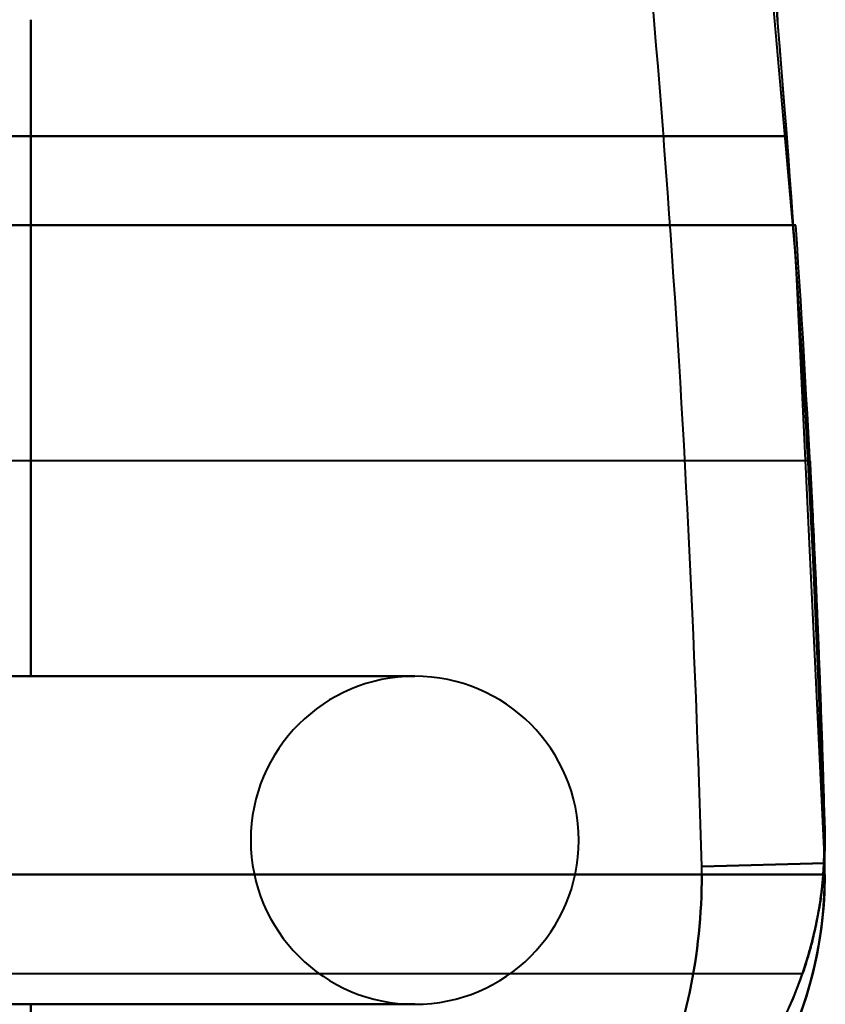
# Model space of a CAD drawing. Header units: millimetres. Extents: x -747 to 747, y -1110 to 610.
# Tile 69 of 93: x 595 to 615, y -354 to -330. Entities that reach past the tile are written whole.
import ezdxf

# ---------------------------------------------------------------- set-up
doc = ezdxf.new("R2010")
doc.units = ezdxf.units.MM
doc.layers.add('G-IMPT', color=8, linetype='Continuous', lineweight=40)

# ---------------------------------------------------------------- blocks, each defined once
blk = doc.blocks.new('NEXA 1000 CALQUES_dwg-755156-Niveau de réf_')
at = {"layer": 'G-IMPT'}
for p, q in [((614.498, -339.415), (590, -339.415)), ((614.498, -339.415), (590, -339.415)), ((614.498, -339.415), (590, -339.415)), ((614.498, -339.415), (590, -339.415)), ((614.857, -349.221), (611.858, -349.305)), ((611.858, -349.305), (614.857, -349.221)), ((611.858, -349.305), (614.857, -349.221)), ((614.857, -349.221), (611.858, -349.305)), ((614.857, -349.221), (611.858, -349.305)), ((611.858, -349.305), (614.857, -349.221)), ((611.858, -349.305), (614.857, -349.221)), ((614.857, -349.221), (611.858, -349.305)), ((614.861, -349.5), (614.857, -349.221)), ((614.861, -349.5), (614.857, -349.221)), ((614.861, -349.5), (611.861, -349.5)), ((614.861, -349.5), (611.861, -349.5)), ((614.861, -349.5), (611.861, -349.5)), ((614.861, -349.5), (611.861, -349.5)), ((590, -351.915), (614.318, -351.915)), ((590, -351.915), (614.318, -351.915)), ((590, -351.915), (614.318, -351.915)), ((590, -351.915), (614.318, -351.915))]:
    blk.add_line(p, q, dxfattribs=at)
at = {"layer": 'G-IMPT', "flags": 128}
for points in [[(614.857, -349.221), (614.151, -334.48), (612.856, -319.778), (612.52, -316.788)], [(614.857, -349.221), (614.151, -334.48), (612.856, -319.778), (612.52, -316.788)], [(595.5, -328.657), (595.5, -332.659), (595.5, -336.661), (595.5, -340.663), (595.5, -344.665)], [(595.5, -344.665), (595.5, -340.663), (595.5, -336.661), (595.5, -332.659), (595.5, -328.657)], [(595.5, -344.665), (595.5, -340.663), (595.5, -336.661), (595.5, -332.659), (595.5, -328.657)], [(595.5, -344.665), (595.5, -340.663), (595.5, -336.661), (595.5, -332.659), (595.5, -328.657)], [(595.5, -328.657), (595.5, -332.659), (595.5, -336.661), (595.5, -340.663), (595.5, -344.665)], [(595.5, -344.665), (595.5, -340.663), (595.5, -336.661), (595.5, -332.659), (595.5, -328.657)], [(595.5, -328.657), (595.5, -332.659), (595.5, -336.661), (595.5, -340.663), (595.5, -344.665)], [(595.5, -328.657), (595.5, -332.659), (595.5, -336.661), (595.5, -340.663), (595.5, -344.665)], [(595.5, -328.657), (595.5, -332.659), (595.5, -336.661), (595.5, -340.663), (595.5, -344.665)], [(595.5, -344.665), (595.5, -340.663), (595.5, -336.661), (595.5, -332.659), (595.5, -328.657)], [(595.5, -344.665), (595.5, -340.663), (595.5, -336.661), (595.5, -332.659), (595.5, -328.657)], [(595.5, -344.665), (595.5, -340.663), (595.5, -336.661), (595.5, -332.659), (595.5, -328.657)], [(595.5, -328.657), (595.5, -332.659), (595.5, -336.661), (595.5, -340.663), (595.5, -344.665)], [(595.5, -344.665), (595.5, -340.663), (595.5, -336.661), (595.5, -332.659), (595.5, -328.657)], [(595.5, -328.657), (595.5, -332.659), (595.5, -336.661), (595.5, -340.663), (595.5, -344.665)], [(595.5, -328.657), (595.5, -332.659), (595.5, -336.661), (595.5, -340.663), (595.5, -344.665)], [(591, -331.5), (596.734, -331.5), (602.468, -331.5), (608.202, -331.5), (613.936, -331.5)], [(613.936, -331.5), (608.202, -331.5), (602.468, -331.5), (596.734, -331.5), (591, -331.5)], [(591, -331.5), (596.734, -331.5), (602.468, -331.5), (608.202, -331.5), (613.936, -331.5)], [(591, -331.5), (596.734, -331.5), (602.468, -331.5), (608.202, -331.5), (613.936, -331.5)], [(613.936, -331.5), (608.202, -331.5), (602.468, -331.5), (596.734, -331.5), (591, -331.5)], [(613.936, -331.5), (608.202, -331.5), (602.468, -331.5), (596.734, -331.5), (591, -331.5)], [(591, -331.5), (596.734, -331.5), (602.468, -331.5), (608.202, -331.5), (613.936, -331.5)], [(613.936, -331.5), (608.202, -331.5), (602.468, -331.5), (596.734, -331.5), (591, -331.5)], [(591, -331.5), (596.734, -331.5), (602.468, -331.5), (608.202, -331.5), (613.936, -331.5)], [(613.936, -331.5), (608.202, -331.5), (602.468, -331.5), (596.734, -331.5), (591, -331.5)], [(591, -331.5), (596.734, -331.5), (602.468, -331.5), (608.202, -331.5), (613.936, -331.5)], [(591, -331.5), (596.734, -331.5), (602.468, -331.5), (608.202, -331.5), (613.936, -331.5)], [(613.936, -331.5), (608.202, -331.5), (602.468, -331.5), (596.734, -331.5), (591, -331.5)], [(613.936, -331.5), (608.202, -331.5), (602.468, -331.5), (596.734, -331.5), (591, -331.5)], [(591, -331.5), (596.734, -331.5), (602.468, -331.5), (608.202, -331.5), (613.936, -331.5)], [(613.936, -331.5), (608.202, -331.5), (602.468, -331.5), (596.734, -331.5), (591, -331.5)], [(614.152, -333.665), (606.864, -333.665), (599.576, -333.665), (592.288, -333.665), (585, -333.665)], [(585, -333.665), (592.288, -333.665), (599.576, -333.665), (606.864, -333.665), (614.152, -333.665)], [(614.152, -333.665), (606.864, -333.665), (599.576, -333.665), (592.288, -333.665), (585, -333.665)], [(585, -333.665), (592.288, -333.665), (599.576, -333.665), (606.864, -333.665), (614.152, -333.665)], [(585, -333.665), (592.288, -333.665), (599.576, -333.665), (606.864, -333.665), (614.152, -333.665)], [(614.152, -333.665), (606.864, -333.665), (599.576, -333.665), (592.288, -333.665), (585, -333.665)], [(585, -333.665), (592.288, -333.665), (599.576, -333.665), (606.864, -333.665), (614.152, -333.665)], [(614.152, -333.665), (606.864, -333.665), (599.576, -333.665), (592.288, -333.665), (585, -333.665)], [(614.152, -333.665), (607.489, -333.665), (600.826, -333.665), (594.163, -333.665), (587.5, -333.665)], [(587.5, -333.665), (594.163, -333.665), (600.826, -333.665), (607.489, -333.665), (614.152, -333.665)], [(587.5, -333.665), (594.163, -333.665), (600.826, -333.665), (607.489, -333.665), (614.152, -333.665)], [(614.152, -333.665), (607.489, -333.665), (600.826, -333.665), (594.163, -333.665), (587.5, -333.665)], [(614.152, -333.665), (607.489, -333.665), (600.826, -333.665), (594.163, -333.665), (587.5, -333.665)], [(587.5, -333.665), (594.163, -333.665), (600.826, -333.665), (607.489, -333.665), (614.152, -333.665)], [(587.5, -333.665), (594.163, -333.665), (600.826, -333.665), (607.489, -333.665), (614.152, -333.665)], [(614.152, -333.665), (607.489, -333.665), (600.826, -333.665), (594.163, -333.665), (587.5, -333.665)], [(604.861, -344.665), (601.396, -344.665), (597.93, -344.665), (594.465, -344.665), (591, -344.665)], [(591, -344.665), (594.465, -344.665), (597.93, -344.665), (601.396, -344.665), (604.861, -344.665)], [(604.861, -344.665), (601.396, -344.665), (597.93, -344.665), (594.465, -344.665), (591, -344.665)], [(591, -344.665), (594.465, -344.665), (597.93, -344.665), (601.396, -344.665), (604.861, -344.665)], [(604.861, -344.665), (601.396, -344.665), (597.93, -344.665), (594.465, -344.665), (591, -344.665)], [(591, -344.665), (594.465, -344.665), (597.93, -344.665), (601.396, -344.665), (604.861, -344.665)], [(604.861, -344.665), (601.396, -344.665), (597.93, -344.665), (594.465, -344.665), (591, -344.665)], [(591, -344.665), (594.465, -344.665), (597.93, -344.665), (601.396, -344.665), (604.861, -344.665)], [(604.861, -344.665), (602.521, -344.665), (600.18, -344.665), (597.84, -344.665), (595.5, -344.665)], [(595.5, -344.665), (597.84, -344.665), (600.18, -344.665), (602.521, -344.665), (604.861, -344.665)], [(604.861, -344.665), (602.521, -344.665), (600.18, -344.665), (597.84, -344.665), (595.5, -344.665)], [(595.5, -344.665), (597.84, -344.665), (600.18, -344.665), (602.521, -344.665), (604.861, -344.665)], [(595.5, -344.665), (597.84, -344.665), (600.18, -344.665), (602.521, -344.665), (604.861, -344.665)], [(604.861, -344.665), (602.521, -344.665), (600.18, -344.665), (597.84, -344.665), (595.5, -344.665)], [(604.861, -344.665), (602.521, -344.665), (600.18, -344.665), (597.84, -344.665), (595.5, -344.665)], [(595.5, -344.665), (597.84, -344.665), (600.18, -344.665), (602.521, -344.665), (604.861, -344.665)], [(604.861, -344.665), (602.521, -344.665), (600.18, -344.665), (597.84, -344.665), (595.5, -344.665)], [(595.5, -344.665), (597.84, -344.665), (600.18, -344.665), (602.521, -344.665), (604.861, -344.665)], [(604.861, -344.665), (602.521, -344.665), (600.18, -344.665), (597.84, -344.665), (595.5, -344.665)], [(595.5, -344.665), (597.84, -344.665), (600.18, -344.665), (602.521, -344.665), (604.861, -344.665)], [(595.5, -344.665), (597.84, -344.665), (600.18, -344.665), (602.521, -344.665), (604.861, -344.665)], [(604.861, -344.665), (602.521, -344.665), (600.18, -344.665), (597.84, -344.665), (595.5, -344.665)], [(604.861, -344.665), (602.521, -344.665), (600.18, -344.665), (597.84, -344.665), (595.5, -344.665)], [(595.5, -344.665), (597.84, -344.665), (600.18, -344.665), (602.521, -344.665), (604.861, -344.665)], [(611.861, -349.5), (606.688, -349.5), (601.515, -349.5), (596.343, -349.5), (591.17, -349.5)], [(591.17, -349.5), (596.343, -349.5), (601.515, -349.5), (606.688, -349.5), (611.861, -349.5)], [(611.861, -349.5), (606.688, -349.5), (601.515, -349.5), (596.343, -349.5), (591.17, -349.5)], [(591.17, -349.5), (596.343, -349.5), (601.515, -349.5), (606.688, -349.5), (611.861, -349.5)], [(611.861, -349.5), (606.688, -349.5), (601.515, -349.5), (596.343, -349.5), (591.17, -349.5)], [(591.17, -349.5), (596.343, -349.5), (601.515, -349.5), (606.688, -349.5), (611.861, -349.5)], [(611.861, -349.5), (606.688, -349.5), (601.515, -349.5), (596.343, -349.5), (591.17, -349.5)], [(591.17, -349.5), (596.343, -349.5), (601.515, -349.5), (606.688, -349.5), (611.861, -349.5)], [(604.861, -352.665), (601.689, -352.665), (598.517, -352.665), (595.346, -352.665), (592.174, -352.665)], [(592.174, -352.665), (595.346, -352.665), (598.517, -352.665), (601.689, -352.665), (604.861, -352.665)], [(592.174, -352.665), (595.346, -352.665), (598.517, -352.665), (601.689, -352.665), (604.861, -352.665)], [(604.861, -352.665), (601.689, -352.665), (598.517, -352.665), (595.346, -352.665), (592.174, -352.665)], [(604.861, -352.665), (601.689, -352.665), (598.517, -352.665), (595.346, -352.665), (592.174, -352.665)], [(592.174, -352.665), (595.346, -352.665), (598.517, -352.665), (601.689, -352.665), (604.861, -352.665)], [(592.174, -352.665), (595.346, -352.665), (598.517, -352.665), (601.689, -352.665), (604.861, -352.665)], [(604.861, -352.665), (601.689, -352.665), (598.517, -352.665), (595.346, -352.665), (592.174, -352.665)], [(595.5, -352.665), (597.84, -352.665), (600.18, -352.665), (602.521, -352.665), (604.861, -352.665)], [(604.861, -352.665), (602.521, -352.665), (600.18, -352.665), (597.84, -352.665), (595.5, -352.665)], [(595.5, -352.665), (597.84, -352.665), (600.18, -352.665), (602.521, -352.665), (604.861, -352.665)], [(604.861, -352.665), (602.521, -352.665), (600.18, -352.665), (597.84, -352.665), (595.5, -352.665)], [(604.861, -352.665), (602.521, -352.665), (600.18, -352.665), (597.84, -352.665), (595.5, -352.665)], [(595.5, -352.665), (595.5, -353.714), (595.5, -354.762), (595.5, -355.811), (595.5, -356.859)], [(595.5, -352.665), (597.84, -352.665), (600.18, -352.665), (602.521, -352.665), (604.861, -352.665)], [(595.5, -356.859), (595.5, -355.811), (595.5, -354.762), (595.5, -353.714), (595.5, -352.665)], [(595.5, -352.665), (595.5, -353.714), (595.5, -354.762), (595.5, -355.811), (595.5, -356.859)], [(595.5, -356.859), (595.5, -355.811), (595.5, -354.762), (595.5, -353.714), (595.5, -352.665)], [(595.5, -352.665), (595.5, -353.714), (595.5, -354.762), (595.5, -355.811), (595.5, -356.859)], [(595.5, -356.859), (595.5, -355.811), (595.5, -354.762), (595.5, -353.714), (595.5, -352.665)], [(595.5, -356.859), (595.5, -355.811), (595.5, -354.762), (595.5, -353.714), (595.5, -352.665)], [(595.5, -352.665), (597.84, -352.665), (600.18, -352.665), (602.521, -352.665), (604.861, -352.665)], [(604.861, -352.665), (602.521, -352.665), (600.18, -352.665), (597.84, -352.665), (595.5, -352.665)], [(595.5, -352.665), (595.5, -353.714), (595.5, -354.762), (595.5, -355.811), (595.5, -356.859)], [(595.5, -352.665), (597.84, -352.665), (600.18, -352.665), (602.521, -352.665), (604.861, -352.665)], [(604.861, -352.665), (602.521, -352.665), (600.18, -352.665), (597.84, -352.665), (595.5, -352.665)], [(595.5, -352.665), (597.84, -352.665), (600.18, -352.665), (602.521, -352.665), (604.861, -352.665)], [(604.861, -352.665), (602.521, -352.665), (600.18, -352.665), (597.84, -352.665), (595.5, -352.665)], [(604.861, -352.665), (602.521, -352.665), (600.18, -352.665), (597.84, -352.665), (595.5, -352.665)], [(595.5, -352.665), (595.5, -353.714), (595.5, -354.762), (595.5, -355.811), (595.5, -356.859)], [(595.5, -352.665), (597.84, -352.665), (600.18, -352.665), (602.521, -352.665), (604.861, -352.665)], [(595.5, -356.859), (595.5, -355.811), (595.5, -354.762), (595.5, -353.714), (595.5, -352.665)], [(595.5, -352.665), (595.5, -353.714), (595.5, -354.762), (595.5, -355.811), (595.5, -356.859)], [(595.5, -356.859), (595.5, -355.811), (595.5, -354.762), (595.5, -353.714), (595.5, -352.665)], [(595.5, -352.665), (595.5, -353.714), (595.5, -354.762), (595.5, -355.811), (595.5, -356.859)], [(595.5, -356.859), (595.5, -355.811), (595.5, -354.762), (595.5, -353.714), (595.5, -352.665)], [(595.5, -356.859), (595.5, -355.811), (595.5, -354.762), (595.5, -353.714), (595.5, -352.665)], [(595.5, -352.665), (597.84, -352.665), (600.18, -352.665), (602.521, -352.665), (604.861, -352.665)], [(604.861, -352.665), (602.521, -352.665), (600.18, -352.665), (597.84, -352.665), (595.5, -352.665)], [(595.5, -352.665), (595.5, -353.714), (595.5, -354.762), (595.5, -355.811), (595.5, -356.859)]]:
    blk.add_lwpolyline(points, dxfattribs=at)
at = {"layer": 'G-IMPT'}
for centre, radius, start, end in [((246.016, -359.5), 365.984, 1.59626, 6.74734), ((246.016, -359.5), 365.984, 1.59626, 6.74734), ((246.016, -359.5), 365.984, 1.59626, 6.74734), ((246.016, -359.5), 365.984, 1.59626, 6.74734), ((246.016, -359.5), 365.984, 1.59626, 6.74734), ((246.016, -359.5), 365.984, 1.59626, 6.74734), ((246.016, -359.5), 365.984, 1.59626, 6.74734), ((246.016, -359.5), 365.984, 1.59626, 6.74734), ((246.016, -359.5), 368.984, 1.59626, 6.64722), ((246.016, -359.5), 368.984, 1.59626, 6.64722), ((246.016, -359.5), 368.984, 1.59626, 6.64722), ((246.016, -359.5), 368.984, 1.59626, 6.64722), ((246.016, -359.5), 368.984, 1.59626, 6.64722), ((246.016, -359.5), 368.984, 1.59626, 6.64722), ((246.016, -359.5), 368.984, 1.59626, 6.64722), ((246.016, -359.5), 368.984, 1.59626, 6.64722), ((246.016, -359.5), 368.984, 1.59626, 4.79488), ((246.016, -359.5), 368.984, 1.59626, 4.79488), ((246.016, -359.5), 368.984, 1.59626, 4.79488), ((246.016, -359.5), 368.984, 1.59626, 4.79488), ((246.016, -359.5), 368.984, 1.59626, 4.79488), ((246.016, -359.5), 368.984, 1.59626, 4.79488), ((246.016, -359.5), 368.984, 1.59626, 4.79488), ((246.016, -359.5), 368.984, 1.59626, 4.79488), ((246.016, -359.5), 368.984, 1.59626, 4.79488), ((246.016, -359.5), 368.984, 1.59626, 4.79488), ((246.016, -359.5), 368.984, 1.59626, 4.79488), ((246.016, -359.5), 368.984, 1.59626, 4.79488), ((246.016, -359.5), 368.984, 1.59626, 4.79488), ((246.016, -359.5), 368.984, 1.59626, 4.79488), ((246.016, -359.5), 368.984, 1.59626, 4.79488), ((246.016, -359.5), 368.984, 1.59626, 4.79488), ((246.016, -359.5), 368.984, 1.59626, 4.35201), ((246.016, -359.5), 368.984, 1.59626, 4.35201), ((246.016, -359.5), 368.984, 1.59626, 4.35201), ((246.016, -359.5), 368.984, 1.59626, 4.35201), ((246.016, -359.5), 368.984, 1.59626, 4.35201), ((246.016, -359.5), 368.984, 1.59626, 4.35201), ((246.016, -359.5), 368.984, 1.59626, 4.35201), ((246.016, -359.5), 368.984, 1.59626, 4.35201), ((246.016, -359.5), 368.984, 1.59626, 4.35201), ((246.016, -359.5), 368.984, 1.59626, 4.35201), ((246.016, -359.5), 368.984, 1.59626, 4.35201), ((246.016, -359.5), 368.984, 1.59626, 4.35201), ((246.016, -359.5), 368.984, 1.59626, 4.35201), ((246.016, -359.5), 368.984, 1.59626, 4.35201), ((246.016, -359.5), 368.984, 1.59626, 4.35201), ((246.016, -359.5), 368.984, 1.59626, 4.35201), ((246.016, -358.665), 368.984, 1.59626, 3.88497), ((246.016, -358.665), 368.984, 1.59626, 3.88497), ((246.016, -358.665), 368.984, 1.59626, 3.88497), ((246.016, -358.665), 368.984, 1.59626, 3.88497), ((246.016, -358.665), 368.984, 1.59626, 3.88497), ((246.016, -358.665), 368.984, 1.59626, 3.88497), ((246.016, -358.665), 368.984, 1.59626, 3.88497), ((246.016, -358.665), 368.984, 1.59626, 3.88497), ((246.016, -358.665), 368.984, 1.59626, 3.88497), ((246.016, -358.665), 368.984, 1.59626, 3.88497), ((246.016, -358.665), 368.984, 1.59626, 3.88497), ((246.016, -358.665), 368.984, 1.59626, 3.88497), ((246.016, -358.665), 368.984, 1.59626, 3.88497), ((246.016, -358.665), 368.984, 1.59626, 3.88497), ((246.016, -358.665), 368.984, 1.59626, 3.88497), ((246.016, -358.665), 368.984, 1.59626, 3.88497), ((604.861, -348.665), 4, 90, 270), ((604.861, -348.665), 4, 90, 270), ((604.861, -348.665), 4, 90, 270), ((604.861, -348.665), 4, 90, 270), ((604.861, -348.665), 4, 90, 270), ((604.861, -348.665), 4, 90, 270), ((604.861, -348.665), 4, 90, 270), ((604.861, -348.665), 4, 90, 270), ((604.861, -348.665), 4, 270, 90), ((604.861, -348.665), 4, 270, 90), ((604.861, -348.665), 4, 270, 90), ((604.861, -348.665), 4, 270, 90), ((604.861, -348.665), 4, 270, 90), ((604.861, -348.665), 4, 270, 90), ((604.861, -348.665), 4, 270, 90), ((604.861, -348.665), 4, 270, 90), ((604.861, -348.665), 4, 270, 90), ((604.861, -348.665), 4, 270, 90), ((604.861, -348.665), 4, 270, 90), ((604.861, -348.665), 4, 270, 90), ((604.861, -348.665), 4, 270, 90), ((604.861, -348.665), 4, 270, 90), ((604.861, -348.665), 4, 270, 90), ((604.861, -348.665), 4, 270, 90), ((604.861, -348.665), 4, 270, 90), ((604.861, -348.665), 4, 270, 90), ((604.861, -348.665), 4, 270, 90), ((604.861, -348.665), 4, 270, 90), ((604.861, -348.665), 4, 270, 90), ((604.861, -348.665), 4, 270, 90), ((604.861, -348.665), 4, 270, 90), ((604.861, -348.665), 4, 270, 90), ((604.861, -348.665), 4, 270, 90), ((604.861, -348.665), 4, 270, 90), ((604.861, -348.665), 4, 270, 90), ((604.861, -348.665), 4, 270, 90), ((604.861, -348.665), 4, 270, 90), ((604.861, -348.665), 4, 270, 90), ((604.861, -348.665), 4, 270, 90), ((604.861, -348.665), 4, 270, 90), ((603.015, -347.485), 12.015, 180, 248.5158), ((603.015, -347.485), 12.015, 180, 248.5158), ((603.015, -347.485), 12.015, 180, 248.5158), ((603.015, -347.485), 12.015, 180, 248.5158), ((603.015, -347.485), 12.015, 180, 248.5158), ((603.015, -347.485), 12.015, 180, 248.5158), ((603.015, -347.485), 12.015, 180, 248.5158), ((603.015, -347.485), 12.015, 180, 248.5158), ((604.861, -348.665), 10, 270, 1.5963), ((604.861, -348.665), 10, 270, 1.5963), ((604.861, -348.665), 10, 270, 1.5963), ((604.861, -348.665), 10, 270, 1.5963), ((604.861, -348.665), 10, 270, 1.5963), ((604.861, -348.665), 10, 270, 1.5963), ((604.861, -348.665), 10, 270, 1.5963), ((604.861, -348.665), 10, 270, 1.5963), ((604.861, -348.665), 10, 298.1314, 1.5963), ((604.861, -348.665), 10, 298.1314, 1.5963), ((604.861, -348.665), 10, 298.1314, 1.5963), ((604.861, -348.665), 10, 298.1314, 1.5963), ((604.861, -348.665), 10, 298.1314, 1.5963), ((604.861, -348.665), 10, 298.1314, 1.5963), ((604.861, -348.665), 10, 298.1314, 1.5963), ((604.861, -348.665), 10, 298.1314, 1.5963), ((604.861, -349.5), 10, 270, 1.5963), ((604.861, -349.5), 10, 270, 1.5963), ((604.861, -349.5), 10, 270, 1.5963), ((604.861, -349.5), 10, 270, 1.5963), ((604.861, -349.5), 10, 270, 1.5963), ((604.861, -349.5), 10, 270, 1.5963), ((604.861, -349.5), 10, 270, 1.5963), ((604.861, -349.5), 10, 270, 1.5963), ((604.861, -349.5), 10, 270, 1.5963), ((604.861, -349.5), 10, 270, 1.5963), ((604.861, -349.5), 10, 270, 1.5963), ((604.861, -349.5), 10, 270, 1.5963), ((604.861, -349.5), 10, 270, 1.5963), ((604.861, -349.5), 10, 270, 1.5963), ((604.861, -349.5), 10, 270, 1.5963), ((604.861, -349.5), 10, 270, 1.5963), ((604.861, -349.5), 10, 291.5652, 1.5963), ((604.861, -349.5), 10, 291.5652, 1.5963), ((604.861, -349.5), 10, 291.5652, 1.5963), ((604.861, -349.5), 10, 291.5652, 1.5963), ((604.861, -349.5), 10, 291.5652, 1.5963), ((604.861, -349.5), 10, 291.5652, 1.5963), ((604.861, -349.5), 10, 291.5652, 1.5963), ((604.861, -349.5), 10, 291.5652, 1.5963), ((604.861, -349.5), 10, 304.8499, 1.5963), ((604.861, -349.5), 10, 304.8499, 1.5963), ((604.861, -349.5), 10, 304.8499, 1.5963), ((604.861, -349.5), 10, 304.8499, 1.5963), ((604.861, -349.5), 10, 304.8499, 1.5963), ((604.861, -349.5), 10, 304.8499, 1.5963), ((604.861, -349.5), 10, 304.8499, 1.5963), ((604.861, -349.5), 10, 304.8499, 1.5963), ((604.861, -349.5), 7, 0, 1.5963), ((604.861, -349.5), 7, 0, 1.5963), ((604.861, -349.5), 7, 360, 1.5963), ((604.861, -349.5), 7, 0, 1.5963), ((604.861, -349.5), 7, 0, 1.5963), ((604.861, -349.5), 7, 0, 1.5963), ((604.861, -349.5), 7, 0, 1.5963), ((604.861, -349.5), 7, 0, 1.5963), ((604.861, -349.5), 10, 360, 1.5963), ((604.861, -349.5), 10, 0, 1.5963), ((604.861, -349.5), 10, 360, 1.5963), ((604.861, -349.5), 10, 0, 1.5963), ((604.861, -349.5), 10, 360, 1.5963), ((604.861, -349.5), 10, 0, 1.5963), ((604.861, -349.5), 10, 0, 1.5963), ((604.861, -349.5), 10, 0, 1.5963), ((603.015, -347.485), 12.015, 205.5414, 270), ((603.015, -347.485), 12.015, 205.5414, 270), ((603.015, -347.485), 12.015, 205.5414, 270), ((603.015, -347.485), 12.015, 205.5414, 270), ((603.015, -347.485), 12.015, 205.5414, 270), ((603.015, -347.485), 12.015, 205.5414, 270)]:
    blk.add_arc(centre, radius, start, end, dxfattribs=at)
for points, knots in [([(613.709, -328.657), (613.652, -327.976), (613.537, -326.651), (613.367, -324.807), (613.193, -323.015), (613.031, -321.418), (612.891, -320.103), (612.739, -318.704), (612.678, -318.166), (612.659, -318.006)], [0, 0, 0, 0, 0.125, 0.25, 0.375, 0.5, 0.625, 0.75, 1, 1, 1, 1]), ([(613.709, -328.657), (613.652, -327.976), (613.537, -326.651), (613.367, -324.807), (613.193, -323.014), (613.031, -321.418), (612.891, -320.103), (612.739, -318.703), (612.678, -318.166), (612.659, -318.006)], [0, 0, 0, 0, 0.125, 0.25, 0.375, 0.5, 0.625, 0.75, 1, 1, 1, 1]), ([(612.663, -318.041), (612.686, -318.239), (612.751, -318.818), (612.905, -320.228), (613.089, -321.97), (613.319, -324.278), (613.54, -326.696), (613.653, -327.991), (613.709, -328.657)], [0, 0, 0, 0, 0.25, 0.375, 0.5, 0.75, 0.875, 1, 1, 1, 1]), ([(612.663, -318.041), (612.686, -318.239), (612.751, -318.818), (612.905, -320.228), (613.089, -321.97), (613.319, -324.278), (613.54, -326.696), (613.653, -327.991), (613.709, -328.657)], [0, 0, 0, 0, 0.25, 0.375, 0.5, 0.75, 0.875, 1, 1, 1, 1]), ([(612.738, -318.703), (612.754, -318.852), (612.81, -319.355), (612.951, -320.663), (613.079, -321.892), (613.229, -323.384), (613.39, -325.059), (613.548, -326.782), (613.655, -328.02), (613.709, -328.657)], [0, 0, 0, 0, 0.25, 0.375, 0.5, 0.625, 0.75, 0.875, 1, 1, 1, 1]), ([(613.709, -328.657), (613.655, -328.02), (613.548, -326.782), (613.39, -325.058), (613.229, -323.384), (613.079, -321.892), (612.951, -320.662), (612.81, -319.355), (612.754, -318.852), (612.738, -318.703)], [0, 0, 0, 0, 0.125, 0.25, 0.375, 0.5, 0.625, 0.75, 1, 1, 1, 1]), ([(612.738, -318.703), (612.754, -318.852), (612.81, -319.355), (612.951, -320.662), (613.079, -321.892), (613.229, -323.384), (613.39, -325.058), (613.548, -326.782), (613.655, -328.02), (613.709, -328.657)], [0, 0, 0, 0, 0.25, 0.375, 0.5, 0.625, 0.75, 0.875, 1, 1, 1, 1]), ([(613.709, -328.657), (613.655, -328.02), (613.548, -326.782), (613.39, -325.059), (613.229, -323.384), (613.079, -321.892), (612.951, -320.663), (612.81, -319.355), (612.754, -318.852), (612.738, -318.703)], [0, 0, 0, 0, 0.125, 0.25, 0.375, 0.5, 0.625, 0.75, 1, 1, 1, 1]), ([(614.498, -339.415), (614.499, -339.415), (614.508, -339.551), (614.534, -340.146), (614.582, -341.076), (614.637, -342.287), (614.699, -343.745), (614.781, -345.856), (614.828, -347.446), (614.857, -348.387)], [0, 0, 0, 0, 0.125, 0.25, 0.375, 0.5, 0.625, 0.75, 1, 1, 1, 1]), ([(614.857, -348.387), (614.828, -347.446), (614.781, -345.856), (614.699, -343.745), (614.637, -342.287), (614.582, -341.076), (614.534, -340.146), (614.508, -339.551), (614.499, -339.415), (614.498, -339.415)], [0, 0, 0, 0, 0.25, 0.375, 0.5, 0.625, 0.75, 0.875, 1, 1, 1, 1]), ([(614.857, -348.387), (614.839, -347.751), (614.802, -346.545), (614.755, -345.201), (614.718, -344.224), (614.69, -343.541), (614.668, -343.012), (614.651, -342.613), (614.638, -342.328), (614.626, -342.05), (614.609, -341.682), (614.58, -341.059), (614.549, -340.424), (614.524, -339.929), (614.509, -339.643), (614.5, -339.46), (614.496, -339.393), (614.5, -339.46), (614.509, -339.643), (614.524, -339.929), (614.549, -340.424), (614.58, -341.059), (614.609, -341.682), (614.626, -342.05), (614.638, -342.328), (614.651, -342.613), (614.668, -343.012), (614.69, -343.541), (614.718, -344.224), (614.755, -345.201), (614.802, -346.545), (614.839, -347.751), (614.857, -348.387)], [0, 0, 0, 0, 0.0625, 0.125, 0.15625, 0.1875, 0.21875, 0.234375, 0.25, 0.265625, 0.28125, 0.3125, 0.375, 0.40625, 0.4375, 0.46875, 0.5, 0.53125, 0.5625, 0.59375, 0.625, 0.6875, 0.71875, 0.734375, 0.75, 0.765625, 0.78125, 0.8125, 0.84375, 0.875, 0.9375, 1, 1, 1, 1]), ([(614.498, -339.415), (614.499, -339.415), (614.508, -339.551), (614.534, -340.146), (614.582, -341.076), (614.637, -342.287), (614.699, -343.745), (614.781, -345.856), (614.828, -347.446), (614.857, -348.387)], [0, 0, 0, 0, 0.125, 0.25, 0.375, 0.5, 0.625, 0.75, 1, 1, 1, 1]), ([(614.857, -348.387), (614.828, -347.446), (614.781, -345.856), (614.699, -343.745), (614.637, -342.287), (614.582, -341.076), (614.534, -340.146), (614.508, -339.551), (614.499, -339.415), (614.498, -339.415)], [0, 0, 0, 0, 0.25, 0.375, 0.5, 0.625, 0.75, 0.875, 1, 1, 1, 1]), ([(614.857, -348.387), (614.839, -347.751), (614.802, -346.545), (614.755, -345.201), (614.718, -344.224), (614.69, -343.541), (614.668, -343.012), (614.651, -342.613), (614.638, -342.328), (614.626, -342.05), (614.609, -341.682), (614.58, -341.059), (614.549, -340.424), (614.524, -339.929), (614.509, -339.643), (614.5, -339.46), (614.496, -339.393), (614.5, -339.46), (614.509, -339.643), (614.524, -339.929), (614.549, -340.424), (614.58, -341.059), (614.609, -341.682), (614.626, -342.05), (614.638, -342.328), (614.651, -342.613), (614.668, -343.012), (614.69, -343.541), (614.718, -344.224), (614.755, -345.201), (614.802, -346.545), (614.839, -347.751), (614.857, -348.387)], [0, 0, 0, 0, 0.0625, 0.125, 0.15625, 0.1875, 0.21875, 0.234375, 0.25, 0.265625, 0.28125, 0.3125, 0.375, 0.40625, 0.4375, 0.46875, 0.5, 0.53125, 0.5625, 0.59375, 0.625, 0.6875, 0.71875, 0.734375, 0.75, 0.765625, 0.78125, 0.8125, 0.84375, 0.875, 0.9375, 1, 1, 1, 1]), ([(614.498, -339.415), (614.499, -339.415), (614.508, -339.551), (614.534, -340.146), (614.582, -341.076), (614.637, -342.287), (614.699, -343.745), (614.781, -345.856), (614.828, -347.446), (614.857, -348.387)], [0, 0, 0, 0, 0.125, 0.25, 0.375, 0.5, 0.625, 0.75, 1, 1, 1, 1]), ([(614.857, -348.387), (614.828, -347.446), (614.781, -345.856), (614.699, -343.745), (614.637, -342.287), (614.582, -341.076), (614.534, -340.146), (614.508, -339.551), (614.499, -339.415), (614.498, -339.415)], [0, 0, 0, 0, 0.25, 0.375, 0.5, 0.625, 0.75, 0.875, 1, 1, 1, 1]), ([(614.857, -348.387), (614.839, -347.751), (614.802, -346.545), (614.755, -345.201), (614.718, -344.224), (614.69, -343.541), (614.668, -343.012), (614.651, -342.613), (614.638, -342.328), (614.626, -342.05), (614.609, -341.682), (614.58, -341.059), (614.549, -340.424), (614.524, -339.929), (614.509, -339.643), (614.5, -339.46), (614.496, -339.393), (614.5, -339.46), (614.509, -339.643), (614.524, -339.929), (614.549, -340.424), (614.58, -341.059), (614.609, -341.682), (614.626, -342.05), (614.638, -342.328), (614.651, -342.613), (614.668, -343.012), (614.69, -343.541), (614.718, -344.224), (614.755, -345.201), (614.802, -346.545), (614.839, -347.751), (614.857, -348.387)], [0, 0, 0, 0, 0.0625, 0.125, 0.15625, 0.1875, 0.21875, 0.234375, 0.25, 0.265625, 0.28125, 0.3125, 0.375, 0.40625, 0.4375, 0.46875, 0.5, 0.53125, 0.5625, 0.59375, 0.625, 0.6875, 0.71875, 0.734375, 0.75, 0.765625, 0.78125, 0.8125, 0.84375, 0.875, 0.9375, 1, 1, 1, 1]), ([(614.498, -339.415), (614.499, -339.415), (614.508, -339.551), (614.534, -340.146), (614.582, -341.076), (614.637, -342.287), (614.699, -343.745), (614.781, -345.856), (614.828, -347.446), (614.857, -348.387)], [0, 0, 0, 0, 0.125, 0.25, 0.375, 0.5, 0.625, 0.75, 1, 1, 1, 1]), ([(614.857, -348.387), (614.828, -347.446), (614.781, -345.856), (614.699, -343.745), (614.637, -342.287), (614.582, -341.076), (614.534, -340.146), (614.508, -339.551), (614.499, -339.415), (614.498, -339.415)], [0, 0, 0, 0, 0.25, 0.375, 0.5, 0.625, 0.75, 0.875, 1, 1, 1, 1]), ([(614.857, -348.387), (614.839, -347.751), (614.802, -346.545), (614.755, -345.201), (614.718, -344.224), (614.69, -343.541), (614.668, -343.012), (614.651, -342.613), (614.638, -342.328), (614.626, -342.05), (614.609, -341.682), (614.58, -341.059), (614.549, -340.424), (614.524, -339.929), (614.509, -339.643), (614.5, -339.46), (614.496, -339.393), (614.5, -339.46), (614.509, -339.643), (614.524, -339.929), (614.549, -340.424), (614.58, -341.059), (614.609, -341.682), (614.626, -342.05), (614.638, -342.328), (614.651, -342.613), (614.668, -343.012), (614.69, -343.541), (614.718, -344.224), (614.755, -345.201), (614.802, -346.545), (614.839, -347.751), (614.857, -348.387)], [0, 0, 0, 0, 0.0625, 0.125, 0.15625, 0.1875, 0.21875, 0.234375, 0.25, 0.265625, 0.28125, 0.3125, 0.375, 0.40625, 0.4375, 0.46875, 0.5, 0.53125, 0.5625, 0.59375, 0.625, 0.6875, 0.71875, 0.734375, 0.75, 0.765625, 0.78125, 0.8125, 0.84375, 0.875, 0.9375, 1, 1, 1, 1]), ([(614.857, -348.387), (614.857, -348.653), (614.849, -349.036), (614.821, -349.509), (614.793, -349.845), (614.754, -350.156), (614.703, -350.443), (614.647, -350.709), (614.596, -350.953), (614.545, -351.176), (614.471, -351.439), (614.406, -351.644), (614.366, -351.785), (614.334, -351.885), (614.321, -351.915), (614.318, -351.915)], [0, 0, 0, 0, 0.125, 0.1875, 0.25, 0.3125, 0.375, 0.4375, 0.5, 0.5625, 0.625, 0.75, 0.8125, 0.875, 1, 1, 1, 1]), ([(614.318, -351.915), (614.321, -351.915), (614.334, -351.885), (614.366, -351.784), (614.406, -351.643), (614.471, -351.439), (614.545, -351.175), (614.596, -350.952), (614.648, -350.708), (614.703, -350.443), (614.754, -350.156), (614.793, -349.845), (614.821, -349.51), (614.848, -349.036), (614.857, -348.653), (614.857, -348.387)], [0, 0, 0, 0, 0.125, 0.1875, 0.25, 0.375, 0.4375, 0.5, 0.5625, 0.625, 0.6875, 0.75, 0.8125, 0.875, 1, 1, 1, 1]), ([(614.857, -348.387), (614.872, -348.948), (614.823, -349.692), (614.7, -350.479), (614.596, -350.963), (614.493, -351.36), (614.4, -351.669), (614.335, -351.867), (614.309, -351.939), (614.335, -351.867), (614.422, -351.602), (614.562, -351.124), (614.7, -350.479), (614.823, -349.692), (614.872, -348.948), (614.857, -348.387)], [0, 0, 0, 0, 0.125, 0.1875, 0.25, 0.3125, 0.375, 0.4375, 0.5, 0.5625, 0.625, 0.75, 0.8125, 0.875, 1, 1, 1, 1]), ([(614.857, -348.387), (614.872, -348.948), (614.823, -349.692), (614.7, -350.479), (614.597, -350.963), (614.493, -351.36), (614.4, -351.668), (614.335, -351.867), (614.309, -351.939), (614.335, -351.867), (614.422, -351.601), (614.562, -351.123), (614.7, -350.479), (614.823, -349.692), (614.872, -348.948), (614.857, -348.387)], [0, 0, 0, 0, 0.125, 0.1875, 0.25, 0.3125, 0.375, 0.4375, 0.5, 0.5625, 0.625, 0.75, 0.8125, 0.875, 1, 1, 1, 1]), ([(614.857, -348.387), (614.857, -348.653), (614.849, -349.036), (614.821, -349.509), (614.793, -349.845), (614.754, -350.156), (614.703, -350.443), (614.647, -350.709), (614.596, -350.953), (614.545, -351.176), (614.471, -351.439), (614.406, -351.644), (614.366, -351.785), (614.334, -351.885), (614.321, -351.915), (614.318, -351.915)], [0, 0, 0, 0, 0.125, 0.1875, 0.25, 0.3125, 0.375, 0.4375, 0.5, 0.5625, 0.625, 0.75, 0.8125, 0.875, 1, 1, 1, 1]), ([(614.318, -351.915), (614.321, -351.915), (614.334, -351.885), (614.366, -351.785), (614.406, -351.644), (614.471, -351.439), (614.545, -351.176), (614.596, -350.953), (614.647, -350.709), (614.703, -350.443), (614.754, -350.156), (614.793, -349.845), (614.821, -349.509), (614.849, -349.036), (614.857, -348.653), (614.857, -348.387)], [0, 0, 0, 0, 0.125, 0.1875, 0.25, 0.375, 0.4375, 0.5, 0.5625, 0.625, 0.6875, 0.75, 0.8125, 0.875, 1, 1, 1, 1]), ([(614.857, -348.387), (614.857, -348.653), (614.848, -349.036), (614.821, -349.51), (614.793, -349.845), (614.754, -350.156), (614.703, -350.443), (614.648, -350.708), (614.596, -350.952), (614.545, -351.175), (614.471, -351.439), (614.406, -351.643), (614.366, -351.784), (614.334, -351.885), (614.321, -351.915), (614.318, -351.915)], [0, 0, 0, 0, 0.125, 0.1875, 0.25, 0.3125, 0.375, 0.4375, 0.5, 0.5625, 0.625, 0.75, 0.8125, 0.875, 1, 1, 1, 1]), ([(614.318, -351.915), (614.321, -351.915), (614.334, -351.885), (614.366, -351.785), (614.406, -351.644), (614.471, -351.439), (614.545, -351.176), (614.596, -350.953), (614.647, -350.709), (614.703, -350.443), (614.754, -350.156), (614.793, -349.845), (614.821, -349.509), (614.849, -349.036), (614.857, -348.653), (614.857, -348.387)], [0, 0, 0, 0, 0.125, 0.1875, 0.25, 0.375, 0.4375, 0.5, 0.5625, 0.625, 0.6875, 0.75, 0.8125, 0.875, 1, 1, 1, 1]), ([(614.857, -348.387), (614.872, -348.948), (614.823, -349.692), (614.7, -350.479), (614.597, -350.963), (614.493, -351.36), (614.4, -351.668), (614.335, -351.867), (614.309, -351.939), (614.335, -351.867), (614.422, -351.601), (614.562, -351.123), (614.7, -350.479), (614.823, -349.692), (614.872, -348.948), (614.857, -348.387)], [0, 0, 0, 0, 0.125, 0.1875, 0.25, 0.3125, 0.375, 0.4375, 0.5, 0.5625, 0.625, 0.75, 0.8125, 0.875, 1, 1, 1, 1]), ([(614.857, -348.387), (614.872, -348.948), (614.823, -349.692), (614.7, -350.479), (614.597, -350.963), (614.493, -351.36), (614.4, -351.668), (614.335, -351.867), (614.309, -351.939), (614.335, -351.867), (614.422, -351.601), (614.562, -351.123), (614.7, -350.479), (614.823, -349.692), (614.872, -348.948), (614.857, -348.387)], [0, 0, 0, 0, 0.125, 0.1875, 0.25, 0.3125, 0.375, 0.4375, 0.5, 0.5625, 0.625, 0.75, 0.8125, 0.875, 1, 1, 1, 1]), ([(614.857, -348.387), (614.857, -348.653), (614.848, -349.036), (614.821, -349.51), (614.793, -349.845), (614.754, -350.156), (614.703, -350.443), (614.648, -350.708), (614.596, -350.952), (614.545, -351.175), (614.471, -351.439), (614.406, -351.643), (614.366, -351.784), (614.334, -351.885), (614.321, -351.915), (614.318, -351.915)], [0, 0, 0, 0, 0.125, 0.1875, 0.25, 0.3125, 0.375, 0.4375, 0.5, 0.5625, 0.625, 0.75, 0.8125, 0.875, 1, 1, 1, 1]), ([(614.318, -351.915), (614.321, -351.915), (614.334, -351.885), (614.366, -351.785), (614.406, -351.644), (614.471, -351.439), (614.545, -351.176), (614.596, -350.953), (614.647, -350.709), (614.703, -350.443), (614.754, -350.156), (614.793, -349.845), (614.821, -349.509), (614.849, -349.036), (614.857, -348.653), (614.857, -348.387)], [0, 0, 0, 0, 0.125, 0.1875, 0.25, 0.375, 0.4375, 0.5, 0.5625, 0.625, 0.6875, 0.75, 0.8125, 0.875, 1, 1, 1, 1]), ([(598.615, -358.665), (598.186, -358.496), (597.552, -358.204), (596.736, -357.737), (596.139, -357.346), (595.569, -356.923), (595.024, -356.467), (594.498, -355.97), (593.985, -355.423), (593.485, -354.816), (593.012, -354.158), (592.578, -353.455), (592.19, -352.721), (591.854, -351.959), (591.472, -350.901), (591.267, -350.068), (591.17, -349.5)], [0, 0, 0, 0, 0.125, 0.1875, 0.25, 0.3125, 0.375, 0.4375, 0.5, 0.5625, 0.625, 0.6875, 0.75, 0.8125, 0.875, 1, 1, 1, 1]), ([(591.17, -349.5), (591.268, -350.073), (591.475, -350.911), (591.86, -351.974), (592.198, -352.738), (592.587, -353.473), (593.023, -354.174), (593.496, -354.831), (593.996, -355.436), (594.508, -355.98), (595.033, -356.474), (595.574, -356.927), (596.143, -357.349), (596.738, -357.738), (597.552, -358.204), (598.186, -358.496), (598.615, -358.665)], [0, 0, 0, 0, 0.125, 0.1875, 0.25, 0.3125, 0.375, 0.4375, 0.5, 0.5625, 0.625, 0.6875, 0.75, 0.8125, 0.875, 1, 1, 1, 1]), ([(598.615, -358.665), (598.177, -358.497), (597.328, -358.109), (596.135, -357.365), (595.204, -356.639), (594.499, -355.981), (593.997, -355.436), (593.506, -354.831), (593.028, -354.175), (592.584, -353.474), (592.197, -352.738), (591.87, -351.971), (591.492, -350.906), (591.28, -350.069), (591.17, -349.5)], [0, 0, 0, 0, 0.125, 0.25, 0.375, 0.4375, 0.5, 0.5625, 0.625, 0.6875, 0.75, 0.8125, 0.875, 1, 1, 1, 1]), ([(591.17, -349.5), (591.279, -350.064), (591.488, -350.896), (591.864, -351.957), (592.19, -352.721), (592.576, -353.457), (593.018, -354.158), (593.495, -354.816), (593.986, -355.423), (594.489, -355.971), (595.197, -356.632), (596.132, -357.363), (597.327, -358.108), (598.177, -358.497), (598.615, -358.665)], [0, 0, 0, 0, 0.125, 0.1875, 0.25, 0.3125, 0.375, 0.4375, 0.5, 0.5625, 0.625, 0.75, 0.875, 1, 1, 1, 1]), ([(598.615, -358.665), (598.186, -358.496), (597.552, -358.204), (596.738, -357.738), (596.143, -357.349), (595.574, -356.927), (595.033, -356.474), (594.508, -355.98), (593.996, -355.436), (593.496, -354.831), (593.023, -354.174), (592.587, -353.473), (592.198, -352.738), (591.86, -351.974), (591.475, -350.911), (591.268, -350.073), (591.17, -349.5)], [0, 0, 0, 0, 0.125, 0.1875, 0.25, 0.3125, 0.375, 0.4375, 0.5, 0.5625, 0.625, 0.6875, 0.75, 0.8125, 0.875, 1, 1, 1, 1]), ([(591.17, -349.5), (591.267, -350.068), (591.472, -350.901), (591.854, -351.959), (592.19, -352.721), (592.578, -353.455), (593.012, -354.158), (593.485, -354.816), (593.985, -355.423), (594.498, -355.97), (595.024, -356.467), (595.569, -356.923), (596.139, -357.346), (596.736, -357.737), (597.552, -358.204), (598.186, -358.496), (598.615, -358.665)], [0, 0, 0, 0, 0.125, 0.1875, 0.25, 0.3125, 0.375, 0.4375, 0.5, 0.5625, 0.625, 0.6875, 0.75, 0.8125, 0.875, 1, 1, 1, 1]), ([(598.615, -358.665), (598.177, -358.497), (597.327, -358.108), (596.132, -357.363), (595.197, -356.632), (594.489, -355.971), (593.986, -355.423), (593.495, -354.816), (593.018, -354.158), (592.576, -353.457), (592.19, -352.721), (591.864, -351.957), (591.488, -350.896), (591.279, -350.064), (591.17, -349.5)], [0, 0, 0, 0, 0.125, 0.25, 0.375, 0.4375, 0.5, 0.5625, 0.625, 0.6875, 0.75, 0.8125, 0.875, 1, 1, 1, 1]), ([(591.17, -349.5), (591.28, -350.069), (591.492, -350.906), (591.87, -351.971), (592.197, -352.738), (592.584, -353.474), (593.028, -354.175), (593.506, -354.831), (593.997, -355.436), (594.499, -355.981), (595.204, -356.639), (596.135, -357.365), (597.328, -358.109), (598.177, -358.497), (598.615, -358.665)], [0, 0, 0, 0, 0.125, 0.1875, 0.25, 0.3125, 0.375, 0.4375, 0.5, 0.5625, 0.625, 0.75, 0.875, 1, 1, 1, 1]), ([(611.861, -349.5), (611.853, -350.466), (611.708, -351.915), (611.223, -353.726), (610.733, -354.996), (610.117, -356.151), (609.15, -357.505), (608.297, -358.279), (607.661, -358.665)], [0, 0, 0, 0, 0.25, 0.375, 0.5, 0.625, 0.75, 1, 1, 1, 1]), ([(607.661, -358.665), (608.293, -358.279), (609.142, -357.505), (610.113, -356.151), (610.732, -354.996), (611.227, -353.726), (611.716, -351.915), (611.858, -350.466), (611.861, -349.5)], [0, 0, 0, 0, 0.25, 0.375, 0.5, 0.625, 0.75, 1, 1, 1, 1]), ([(611.861, -349.5), (611.853, -350.466), (611.708, -351.915), (611.223, -353.726), (610.733, -354.996), (610.117, -356.151), (609.15, -357.505), (608.297, -358.279), (607.661, -358.665)], [0, 0, 0, 0, 0.25, 0.375, 0.5, 0.625, 0.75, 1, 1, 1, 1]), ([(607.661, -358.665), (608.293, -358.279), (609.142, -357.505), (610.113, -356.151), (610.732, -354.996), (611.227, -353.726), (611.716, -351.915), (611.858, -350.466), (611.861, -349.5)], [0, 0, 0, 0, 0.25, 0.375, 0.5, 0.625, 0.75, 1, 1, 1, 1]), ([(610.575, -357.706), (611.233, -357.248), (612.438, -356.172), (614.269, -353.508), (614.861, -351.104), (614.861, -349.5)], [0, 0, 0, 0, 0.25, 0.5, 1, 1, 1, 1]), ([(610.575, -357.706), (611.233, -357.248), (612.438, -356.172), (614.269, -353.508), (614.861, -351.104), (614.861, -349.5)], [0, 0, 0, 0, 0.25, 0.5, 1, 1, 1, 1])]:
    blk.add_open_spline(points, degree=3, knots=knots, dxfattribs=at)
for points in [[(607.661, -358.665), (608.28, -358.279), (609.441, -357.248), (610.8, -355.054), (611.663, -352.398), (611.861, -350.466), (611.861, -349.5)], [(611.861, -349.5), (611.861, -350.466), (611.663, -352.398), (610.8, -355.054), (609.441, -357.248), (608.28, -358.279), (607.661, -358.665)], [(607.661, -358.665), (608.28, -358.279), (609.441, -357.248), (610.8, -355.054), (611.663, -352.398), (611.861, -350.466), (611.861, -349.5)], [(611.861, -349.5), (611.861, -350.466), (611.663, -352.398), (610.8, -355.054), (609.441, -357.248), (608.28, -358.279), (607.661, -358.665)], [(614.861, -349.5), (614.861, -351.104), (614.073, -354.311), (611.892, -356.79), (610.575, -357.706)], [(614.861, -349.5), (614.861, -350.302), (614.667, -351.906), (613.811, -354.174), (612.439, -356.172), (611.233, -357.248), (610.575, -357.707)], [(610.575, -357.707), (611.233, -357.248), (612.439, -356.172), (613.811, -354.174), (614.667, -351.906), (614.861, -350.302), (614.861, -349.5)], [(614.861, -349.5), (614.861, -351.104), (614.073, -354.311), (611.892, -356.79), (610.575, -357.706)], [(614.861, -349.5), (614.861, -350.302), (614.667, -351.906), (613.811, -354.174), (612.439, -356.172), (611.233, -357.248), (610.575, -357.707)], [(610.575, -357.707), (611.233, -357.248), (612.439, -356.172), (613.811, -354.174), (614.667, -351.906), (614.861, -350.302), (614.861, -349.5)], [(611.861, -349.5), (612.214, -349.5), (612.988, -349.5), (614.049, -349.5), (614.708, -349.5), (614.861, -349.5), (614.861, -349.5)], [(614.861, -349.5), (614.861, -349.5), (614.708, -349.5), (614.049, -349.5), (612.988, -349.5), (612.214, -349.5), (611.861, -349.5)], [(611.861, -349.5), (612.214, -349.5), (612.988, -349.5), (614.049, -349.5), (614.708, -349.5), (614.861, -349.5), (614.861, -349.5)], [(614.861, -349.5), (614.861, -349.5), (614.708, -349.5), (614.049, -349.5), (612.988, -349.5), (612.214, -349.5), (611.861, -349.5)]]:
    blk.add_open_spline(points, degree=3, dxfattribs=at)

msp = doc.modelspace()

# ---------------------------------------------------------------- linework, layer by layer
at = {"color": 94, "lineweight": 30}
msp.add_circle((0, 0.5), 609.6, dxfattribs=at)

# ---------------------------------------------------------------- block references
at = {"layer": 'G-IMPT'}
msp.add_blockref('NEXA 1000 CALQUES_dwg-755156-Niveau de réf_', (0, -1), dxfattribs=at)

doc.saveas('drawing.dxf')
